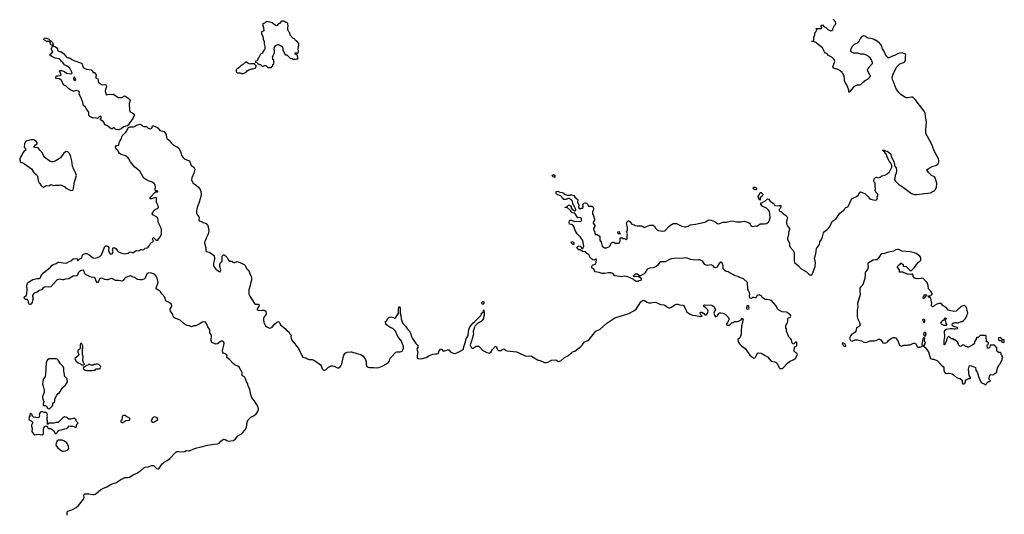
# Model space of a CAD drawing. Header units: inches. Extents: x 2347120 to 2490770, y 707513 to 877705.
# Tile 73 of 132: x 2373742 to 2392346, y 819045 to 828400. Entities that reach past the tile are written whole.
import ezdxf

# ---------------------------------------------------------------- set-up
doc = ezdxf.new("R2010")
doc.units = ezdxf.units.IN
doc.header["$MEASUREMENT"] = 0
for name, color, linetype in [('C3871', 7, 'Continuous'), ('C3872', 7, 'Continuous'), ('C3882', 7, 'Continuous'), ('C3892', 7, 'Continuous')]:
    doc.layers.add(name, color=color, linetype=linetype)

msp = doc.modelspace()

# ---------------------------------------------------------------- linework, layer by layer
at = {"layer": 'C3871', "color": 5, "elevation": 80}
msp.add_lwpolyline([(2374639, 819030), (2374641, 819090), (2374650, 819105), (2374730, 819127), (2374810, 819171), (2374852, 819210), (2374946, 819330), (2374959, 819370), (2374954, 819410), (2374968, 819430), (2375050, 819432), (2375117, 819417), (2375150, 819419), (2375170, 819426), (2375190, 819437), (2375270, 819508), (2375310, 819535), (2375390, 819565), (2375450, 819603), (2375490, 819619), (2375561, 819639), (2375650, 819703), (2375690, 819721), (2375710, 819736), (2375730, 819743), (2375790, 819739), (2375815, 819750), (2375888, 819792), (2375956, 819824), (2375990, 819851), (2376016, 819864), (2376090, 819926), (2376110, 819935), (2376170, 819941), (2376230, 819967), (2376270, 819971), (2376330, 819914), (2376350, 819905), (2376370, 819905), (2376420, 819980), (2376437, 820000)], dxfattribs=at)
at = {"layer": 'C3872', "color": 5}
for points, elevation in [([(2378730, 828369), (2378690, 828369), (2378651, 828330), (2378622, 828310), (2378610, 828288), (2378595, 828285), (2378570, 828296), (2378510, 828340), (2378470, 828353), (2378410, 828364), (2378379, 828341), (2378352, 828330), (2378332, 828310), (2378351, 828250), (2378352, 828190), (2378314, 828170), (2378312, 828130), (2378336, 828090), (2378341, 828030), (2378359, 827990), (2378362, 827942), (2378376, 827890), (2378376, 827850), (2378367, 827833), (2378346, 827810), (2378330, 827768), (2378295, 827745), (2378271, 827710), (2378266, 827694), (2378245, 827670), (2378234, 827630), (2378194, 827610), (2378198, 827598), (2378232, 827592), (2378234, 827570), (2378270, 827552), (2378291, 827551), (2378330, 827514), (2378370, 827532), (2378390, 827534), (2378430, 827494), (2378490, 827494), (2378502, 827498), (2378508, 827512), (2378522, 827518), (2378526, 827550), (2378542, 827558), (2378546, 827570), (2378546, 827630), (2378542, 827642), (2378526, 827650), (2378526, 827670), (2378518, 827690), (2378530, 827722), (2378558, 827770), (2378558, 827810), (2378549, 827830), (2378549, 827870), (2378568, 827890), (2378578, 827910), (2378626, 827930), (2378634, 827930), (2378670, 827912), (2378702, 827890), (2378712, 827870), (2378712, 827830), (2378758, 827738), (2378790, 827734), (2378850, 827674), (2378890, 827665), (2378910, 827651), (2378950, 827651), (2378970, 827662), (2378990, 827654), (2378998, 827662), (2378998, 827690), (2378988, 827710), (2378987, 827727), (2378978, 827738), (2378946, 827750), (2378946, 827770), (2378971, 827771), (2378990, 827754), (2379009, 827790), (2379004, 827870), (2379019, 827910), (2379014, 827950), (2378970, 827998), (2378948, 828010), (2378935, 828035), (2378906, 828050), (2378850, 828106), (2378846, 828150), (2378826, 828170), (2378808, 828210), (2378808, 828248), (2378815, 828290), (2378807, 828313), (2378807, 828327), (2378790, 828346), (2378770, 828348)], 120), ([(2374322, 828002), (2374330, 828002), (2374362, 827970), (2374370, 827954), (2374372, 827912), (2374378, 827898), (2374392, 827892), (2374410, 827891), (2374445, 827870), (2374458, 827850), (2374454, 827834), (2374458, 827818), (2374513, 827793), (2374530, 827792), (2374570, 827758), (2374611, 827710), (2374642, 827682), (2374657, 827677), (2374690, 827676), (2374728, 827648), (2374767, 827627), (2374910, 827578), (2374923, 827563), (2374935, 827510), (2374950, 827487), (2374970, 827474), (2375010, 827461), (2375091, 827451), (2375111, 827431), (2375130, 827402), (2375150, 827402), (2375170, 827394), (2375186, 827350), (2375182, 827318), (2375174, 827310), (2375190, 827294), (2375214, 827290), (2375224, 827264), (2375222, 827230), (2375232, 827210), (2375290, 827171), (2375310, 827167), (2375350, 827171), (2375370, 827165), (2375377, 827157), (2375385, 827130), (2375361, 827079), (2375359, 827050), (2375371, 827010), (2375372, 826990), (2375381, 826981), (2375390, 826978), (2375430, 826992), (2375470, 826987), (2375510, 826991), (2375611, 826931), (2375670, 826931), (2375710, 826956), (2375730, 826957), (2375785, 826925), (2375819, 826890), (2375827, 826870), (2375812, 826810), (2375816, 826690), (2375830, 826659), (2375878, 826630), (2375902, 826610), (2375905, 826590), (2375890, 826568), (2375877, 826530), (2375851, 826490), (2375822, 826458), (2375793, 826407), (2375770, 826393), (2375705, 826375), (2375650, 826332), (2375630, 826323), (2375610, 826319), (2375566, 826326), (2375552, 826332), (2375530, 826354), (2375510, 826354), (2375490, 826335), (2375470, 826338), (2375390, 826398), (2375349, 826410), (2375337, 826450), (2375325, 826470), (2375262, 826510), (2375289, 826550), (2375278, 826570), (2375270, 826573), (2375250, 826564), (2375228, 826552), (2375210, 826534), (2375170, 826545), (2375130, 826539), (2375066, 826570), (2375050, 826590), (2375046, 826650), (2375003, 826710), (2374987, 826747), (2374950, 826774), (2374936, 826836), (2374895, 826935), (2374865, 826990), (2374869, 827030), (2374854, 827050), (2374810, 827061), (2374774, 827050), (2374750, 827049), (2374710, 827067), (2374670, 827095), (2374622, 827142), (2374569, 827170), (2374533, 827253), (2374522, 827262), (2374490, 827281), (2374428, 827290), (2374426, 827310), (2374445, 827335), (2374470, 827336), (2374526, 827350), (2374499, 827419), (2374488, 827430), (2374500, 827440), (2374530, 827442), (2374590, 827418), (2374628, 827388), (2374670, 827379), (2374710, 827376), (2374730, 827382), (2374734, 827390), (2374729, 827410), (2374690, 827482), (2374655, 827510), (2374624, 827524), (2374589, 827549), (2374559, 827590), (2374534, 827610), (2374516, 827636), (2374490, 827662), (2374410, 827675), (2374346, 827710), (2374330, 827726), (2374310, 827726), (2374306, 827730), (2374326, 827734), (2374328, 827750), (2374366, 827790), (2374338, 827850), (2374356, 827884), (2374366, 827890), (2374366, 827910), (2374358, 827918), (2374340, 827920), (2374326, 827930), (2374326, 827950), (2374310, 827986), (2374250, 827986), (2374230, 828006), (2374206, 828010), (2374198, 828030), (2374210, 828054), (2374250, 828052), (2374294, 828030)], 80), ([(2378030, 827598), (2378010, 827595), (2377955, 827545), (2377922, 827530), (2377882, 827490), (2377852, 827470), (2377832, 827450), (2377833, 827413), (2377850, 827394), (2377907, 827393), (2377930, 827382), (2377970, 827382), (2378028, 827412), (2378038, 827430), (2378070, 827451), (2378129, 827471), (2378152, 827472), (2378190, 827482), (2378208, 827510), (2378208, 827530), (2378186, 827550), (2378182, 827562), (2378167, 827567), (2378110, 827568), (2378090, 827558), (2378050, 827578)], 120), ([(2374770, 827315), (2374766, 827314), (2374762, 827310), (2374761, 827290), (2374767, 827267), (2374790, 827252), (2374802, 827270), (2374792, 827292)], 80), ([(2374008, 826128), (2373952, 826128), (2373910, 826115), (2373874, 826110), (2373850, 826098), (2373831, 826050), (2373825, 825990), (2373845, 825970), (2373858, 825930), (2373822, 825910), (2373798, 825870), (2373791, 825849), (2373762, 825810), (2373742, 825770), (2373742, 825750), (2373752, 825730), (2373752, 825710), (2373761, 825701), (2373790, 825696), (2373835, 825675), (2373962, 825582), (2374008, 825508), (2374053, 825473), (2374071, 825451), (2374084, 825410), (2374091, 825351), (2374112, 825312), (2374124, 825304), (2374142, 825270), (2374165, 825245), (2374190, 825232), (2374230, 825258), (2374250, 825265), (2374290, 825258), (2374330, 825282), (2374390, 825266), (2374410, 825271), (2374488, 825272), (2374510, 825278), (2374590, 825242), (2374610, 825222), (2374710, 825172), (2374750, 825174), (2374760, 825220), (2374762, 825250), (2374774, 825290), (2374774, 825310), (2374813, 825450), (2374794, 825510), (2374759, 825579), (2374739, 825630), (2374729, 825729), (2374710, 825808), (2374684, 825870), (2374650, 825901), (2374630, 825905), (2374610, 825901), (2374567, 825870), (2374511, 825790), (2374477, 825763), (2374410, 825721), (2374370, 825709), (2374352, 825712), (2374310, 825726), (2374290, 825737), (2374210, 825799), (2374189, 825830), (2374165, 825890), (2374150, 825909), (2374122, 825930), (2374090, 825979), (2374030, 825984), (2374009, 825990), (2374042, 826030), (2374070, 826054), (2374074, 826070), (2374048, 826108)], 120), ([(2374910, 822278), (2374890, 822278), (2374882, 822250), (2374885, 822205), (2374894, 822190), (2374874, 822170), (2374850, 822158), (2374842, 822138), (2374841, 822110), (2374862, 822070), (2374852, 822050), (2374785, 821990), (2374805, 821950), (2374850, 821912), (2374892, 821892), (2374910, 821874), (2374950, 821874), (2374962, 821878), (2374966, 821890), (2374946, 821910), (2374946, 821930), (2374938, 821950), (2374942, 822030), (2374928, 822070), (2374926, 822170), (2374935, 822190), (2374935, 822230), (2374918, 822270)], 120), ([(2374430, 821985), (2374296, 821984), (2374270, 821969), (2374257, 821950), (2374245, 821910), (2374232, 821688), (2374224, 821650), (2374188, 821592), (2374177, 821550), (2374176, 821510), (2374183, 821470), (2374205, 821390), (2374202, 821350), (2374173, 821270), (2374173, 821250), (2374197, 821170), (2374184, 821130), (2374185, 821110), (2374190, 821106), (2374230, 821102), (2374250, 821082), (2374270, 821052), (2374290, 821042), (2374310, 821045), (2374330, 821062), (2374341, 821079), (2374358, 821090), (2374368, 821110), (2374368, 821150), (2374398, 821170), (2374408, 821192), (2374409, 821230), (2374443, 821297), (2374469, 821331), (2374492, 821348), (2374509, 821370), (2374546, 821434), (2374609, 821490), (2374648, 821550), (2374638, 821610), (2374602, 821642), (2374590, 821666), (2374589, 821690), (2374573, 821750), (2374573, 821810), (2374569, 821830), (2374553, 821853), (2374510, 821889), (2374470, 821959), (2374450, 821977)], 120), ([(2375210, 821886), (2375190, 821886), (2375170, 821878), (2375150, 821878), (2375130, 821868), (2375090, 821866), (2375070, 821878), (2375044, 821876), (2375032, 821868), (2374998, 821862), (2374993, 821847), (2374978, 821842), (2374973, 821827), (2374950, 821826), (2374944, 821816), (2374942, 821810), (2374950, 821794), (2374970, 821774), (2374990, 821774), (2375010, 821762), (2375110, 821765), (2375133, 821773), (2375170, 821774), (2375190, 821794), (2375250, 821794), (2375270, 821814), (2375278, 821830), (2375270, 821846), (2375236, 821876)], 120), ([(2374170, 820981), (2374150, 820981), (2374130, 820973), (2374116, 820950), (2374112, 820932), (2374118, 820910), (2374112, 820888), (2374105, 820875), (2374090, 820869), (2374002, 820882), (2373984, 820904), (2373970, 820938), (2373950, 820948), (2373932, 820930), (2373932, 820910), (2373922, 820890), (2373922, 820870), (2373912, 820850), (2373922, 820830), (2373956, 820816), (2373982, 820790), (2373982, 820770), (2373966, 820730), (2373966, 820710), (2373979, 820670), (2373974, 820614), (2373984, 820590), (2374010, 820559), (2374030, 820551), (2374090, 820563), (2374169, 820551), (2374190, 820565), (2374194, 820610), (2374189, 820650), (2374200, 820680), (2374216, 820704), (2374230, 820714), (2374253, 820713), (2374270, 820694), (2374282, 820670), (2374290, 820665), (2374330, 820665), (2374350, 820658), (2374383, 820623), (2374410, 820572), (2374430, 820571), (2374449, 820590), (2374463, 820617), (2374485, 820635), (2374530, 820641), (2374590, 820661), (2374630, 820665), (2374658, 820690), (2374669, 820710), (2374690, 820718), (2374710, 820712), (2374750, 820712), (2374790, 820694), (2374810, 820694), (2374818, 820710), (2374818, 820730), (2374830, 820754), (2374846, 820770), (2374810, 820806), (2374806, 820830), (2374776, 820856), (2374750, 820858), (2374707, 820847), (2374670, 820846), (2374634, 820874), (2374590, 820889), (2374550, 820862), (2374470, 820782), (2374450, 820779), (2374430, 820782), (2374388, 820768), (2374290, 820766), (2374278, 820762), (2374270, 820746), (2374266, 820750), (2374266, 820810), (2374258, 820830), (2374258, 820870), (2374266, 820890), (2374262, 820910), (2374269, 820930), (2374250, 820968), (2374212, 820968)], 120), ([(2375736, 820916), (2375704, 820916), (2375678, 820902), (2375672, 820828), (2375654, 820810), (2375654, 820790), (2375670, 820782), (2375690, 820782), (2375750, 820822), (2375810, 820825), (2375818, 820830), (2375828, 820850), (2375810, 820868), (2375768, 820888)], 120), ([(2376286, 820886), (2376270, 820882), (2376250, 820862), (2376231, 820830), (2376227, 820810), (2376242, 820790), (2376270, 820785), (2376290, 820791), (2376344, 820830), (2376354, 820850), (2376338, 820870), (2376310, 820882)], 120), ([(2374470, 820449), (2374450, 820435), (2374431, 820390), (2374427, 820353), (2374459, 820310), (2374501, 820270), (2374550, 820242), (2374570, 820240), (2374610, 820248), (2374650, 820264), (2374669, 820290), (2374664, 820330), (2374630, 820394), (2374590, 820428), (2374547, 820447)], 120)]:
    msp.add_lwpolyline(points, close=True, dxfattribs=dict(at, elevation=elevation))
at = {"layer": 'C3872', "color": 5, "elevation": 80}
msp.add_lwpolyline([(2376437, 820000), (2376450, 820015), (2376470, 820033), (2376530, 820064), (2376582, 820098), (2376690, 820218), (2376708, 820230), (2376750, 820235), (2376830, 820226), (2376864, 820236), (2376890, 820251), (2376930, 820244), (2376950, 820246), (2377030, 820283), (2377090, 820302), (2377148, 820312), (2377288, 820350), (2377413, 820373), (2377482, 820378), (2377510, 820390), (2377543, 820430), (2377590, 820464), (2377622, 820462), (2377659, 820439), (2377690, 820431), (2377779, 820441), (2377819, 820470), (2377861, 820530), (2377933, 820567), (2377959, 820590), (2378019, 820670), (2378034, 820730), (2378041, 820790), (2378061, 820830), (2378110, 820883), (2378170, 820914), (2378213, 820947), (2378243, 820990), (2378253, 821030), (2378247, 821070), (2378216, 821130), (2378175, 821195), (2378129, 821250), (2378102, 821330), (2378089, 821410), (2378061, 821470), (2378053, 821510), (2378026, 821550), (2378009, 821610), (2377990, 821645), (2377950, 821661), (2377943, 821670), (2377947, 821710), (2377943, 821730), (2377890, 821829), (2377866, 821846), (2377810, 821873), (2377777, 821897), (2377709, 821970), (2377662, 822002), (2377656, 822010), (2377661, 822050), (2377650, 822069), (2377593, 822093), (2377581, 822110), (2377576, 822136), (2377578, 822170), (2377605, 822270), (2377604, 822290), (2377595, 822310), (2377578, 822318), (2377550, 822317), (2377530, 822309), (2377482, 822270), (2377450, 822262), (2377370, 822295), (2377359, 822330), (2377365, 822430), (2377335, 822470), (2377334, 822530), (2377328, 822548), (2377299, 822590), (2377274, 822654), (2377250, 822677), (2377225, 822685), (2377190, 822680), (2377146, 822650), (2377083, 822617), (2377070, 822611), (2377033, 822607), (2376990, 822589), (2376952, 822612), (2376910, 822615), (2376890, 822622), (2376850, 822650), (2376775, 822715), (2376690, 822747), (2376657, 822770), (2376621, 822841), (2376590, 822889), (2376585, 822910), (2376587, 822930), (2376613, 822970), (2376619, 822990), (2376610, 823018), (2376556, 823056), (2376510, 823075), (2376503, 823083), (2376484, 823150), (2376432, 823210), (2376399, 823259), (2376390, 823270), (2376349, 823290), (2376322, 823310), (2376321, 823330), (2376353, 823410), (2376357, 823430), (2376341, 823510), (2376321, 823550), (2376290, 823585), (2376211, 823611), (2376170, 823604), (2376148, 823592), (2376139, 823581), (2376111, 823510), (2376101, 823499), (2376090, 823490), (2376050, 823478), (2376010, 823478), (2375970, 823489), (2375910, 823521), (2375870, 823536), (2375850, 823552), (2375830, 823555), (2375810, 823552), (2375750, 823524), (2375730, 823510), (2375695, 823465), (2375670, 823456), (2375610, 823466), (2375570, 823465), (2375550, 823470), (2375497, 823497), (2375470, 823502), (2375450, 823499), (2375410, 823481), (2375390, 823477), (2375350, 823486), (2375310, 823507), (2375290, 823511), (2375270, 823505), (2375248, 823490), (2375236, 823470), (2375230, 823449), (2375210, 823424), (2375190, 823454), (2375169, 823510), (2375150, 823523), (2375090, 823528), (2375070, 823534), (2375030, 823559), (2374992, 823572), (2374974, 823594), (2374954, 823654), (2374950, 823659), (2374930, 823663), (2374890, 823649), (2374864, 823630), (2374846, 823610), (2374834, 823570), (2374822, 823558), (2374810, 823553), (2374770, 823552), (2374750, 823546), (2374670, 823501), (2374610, 823495), (2374570, 823479), (2374550, 823478), (2374490, 823490), (2374458, 823482), (2374439, 823470), (2374330, 823349), (2374290, 823342), (2374230, 823347), (2374210, 823343), (2374181, 823320), (2374158, 823290), (2374110, 823279), (2374070, 823248), (2374014, 823226), (2373984, 823190), (2373983, 823170), (2373994, 823130), (2373981, 823090), (2373978, 823050), (2373950, 823018), (2373930, 823006), (2373908, 823048), (2373908, 823070), (2373890, 823106), (2373850, 823108), (2373830, 823126), (2373827, 823153), (2373869, 823191), (2373878, 823222), (2373884, 823290), (2373874, 823370), (2373889, 823410), (2373910, 823433), (2373990, 823484), (2374070, 823506), (2374112, 823508), (2374127, 823513), (2374136, 823524), (2374150, 823559), (2374190, 823611), (2374323, 823717), (2374349, 823750), (2374372, 823768), (2374432, 823788), (2374470, 823811), (2374485, 823815), (2374604, 823796), (2374630, 823799), (2374650, 823813), (2374710, 823840), (2374750, 823879), (2374790, 823883), (2374830, 823874), (2374834, 823870), (2374834, 823850), (2374850, 823842), (2374858, 823862), (2374868, 823872), (2374910, 823891), (2374918, 823902), (2374930, 823951), (2374950, 823966), (2374982, 823978), (2375010, 823979), (2375050, 823956), (2375085, 823925), (2375130, 823898), (2375170, 823892), (2375210, 823899), (2375258, 823922), (2375288, 823952), (2375349, 824111), (2375370, 824125), (2375390, 824123), (2375416, 824110), (2375426, 824090), (2375426, 824070), (2375418, 824050), (2375418, 824030), (2375425, 824010), (2375450, 823972), (2375465, 823965), (2375490, 823972), (2375502, 823990), (2375508, 824010), (2375495, 824050), (2375510, 824082), (2375530, 824091), (2375561, 824070), (2375588, 824028), (2375608, 824008), (2375654, 823990), (2375730, 823971), (2375793, 823987), (2375830, 824012), (2375870, 823998), (2375890, 823996), (2375929, 824031), (2375950, 824035), (2375990, 824027), (2376030, 824051), (2376045, 824055), (2376070, 824047), (2376090, 824051), (2376110, 824077), (2376150, 824087), (2376170, 824099), (2376193, 824127), (2376212, 824168), (2376230, 824185), (2376260, 824200), (2376268, 824210), (2376249, 824250), (2376265, 824275), (2376270, 824278), (2376282, 824270), (2376305, 824245), (2376330, 824232), (2376350, 824232), (2376370, 824262), (2376403, 824297), (2376421, 824350), (2376421, 824430), (2376414, 824454), (2376359, 824570), (2376357, 824590), (2376361, 824610), (2376349, 824649), (2376330, 824674), (2376255, 824710), (2376244, 824730), (2376249, 824750), (2376269, 824770), (2376275, 824790), (2376306, 824814), (2376348, 824830), (2376362, 824850), (2376358, 824882), (2376338, 824918), (2376329, 824950), (2376328, 825028), (2376310, 825034), (2376230, 825009), (2376210, 825009), (2376198, 825030), (2376310, 825142), (2376350, 825142), (2376354, 825146), (2376350, 825158), (2376330, 825166), (2376310, 825166), (2376302, 825190), (2376302, 825210), (2376309, 825231), (2376299, 825279), (2376282, 825302), (2376247, 825327), (2376190, 825348), (2376109, 825389), (2376090, 825405), (2376014, 825534), (2375910, 825620), (2375836, 825710), (2375807, 825767), (2375790, 825790), (2375743, 825823), (2375659, 825850), (2375630, 825867), (2375613, 825890), (2375600, 825920), (2375570, 825950), (2375558, 825970), (2375554, 825990), (2375570, 826019), (2375615, 826025), (2375618, 826030), (2375619, 826070), (2375626, 826090), (2375659, 826141), (2375679, 826201), (2375704, 826230), (2375750, 826270), (2375757, 826290), (2375801, 826359), (2375810, 826368), (2375826, 826374), (2375890, 826371), (2375910, 826378), (2375950, 826403), (2376010, 826421), (2376030, 826417), (2376048, 826408), (2376070, 826387), (2376090, 826381), (2376138, 826378), (2376172, 826350), (2376190, 826341), (2376210, 826338), (2376238, 826350), (2376248, 826370), (2376250, 826394), (2376270, 826392), (2376332, 826370), (2376358, 826350), (2376390, 826306), (2376470, 826285), (2376508, 826228), (2376519, 826170), (2376529, 826149), (2376564, 826124), (2376606, 826070), (2376649, 826029), (2376686, 826006), (2376722, 825990), (2376750, 825968), (2376788, 825890), (2376801, 825830), (2376830, 825791), (2376865, 825765), (2376950, 825731), (2376985, 825645), (2376993, 825633), (2377031, 825610), (2377050, 825570), (2377030, 825497), (2376994, 825410), (2376988, 825370), (2376992, 825350), (2377020, 825310), (2377078, 825270), (2377121, 825230), (2377150, 825190), (2377164, 825150), (2377168, 825092), (2377158, 825030), (2377129, 824930), (2377093, 824850), (2377084, 824790), (2377084, 824744), (2377100, 824700), (2377126, 824670), (2377131, 824650), (2377126, 824630), (2377126, 824610), (2377130, 824605), (2377150, 824591), (2377190, 824579), (2377210, 824565), (2377250, 824553), (2377285, 824530), (2377298, 824510), (2377314, 824410), (2377310, 824370), (2377296, 824330), (2377266, 824270), (2377255, 824230), (2377233, 824190), (2377231, 824170), (2377259, 824090), (2377261, 824030), (2377270, 824018), (2377288, 824008), (2377330, 824001), (2377405, 823945), (2377418, 823930), (2377425, 823905), (2377425, 823875), (2377401, 823790), (2377403, 823750), (2377411, 823730), (2377450, 823683), (2377490, 823647), (2377510, 823636), (2377530, 823632), (2377539, 823650), (2377541, 823670), (2377524, 823730), (2377523, 823777), (2377530, 823794), (2377567, 823833), (2377566, 823930), (2377590, 823954), (2377610, 823954), (2377618, 823938), (2377630, 823934), (2377664, 823904), (2377690, 823854), (2377710, 823834), (2377750, 823832), (2377771, 823811), (2377790, 823805), (2377810, 823806), (2377850, 823825), (2377930, 823797), (2377985, 823770), (2378001, 823750), (2378030, 823692), (2378062, 823662), (2378078, 823638), (2378091, 823590), (2378116, 823550), (2378125, 823510), (2378119, 823470), (2378107, 823433), (2378099, 823370), (2378071, 823290), (2378073, 823210), (2378091, 823170), (2378179, 823030), (2378199, 823019), (2378250, 823019), (2378261, 823010), (2378265, 822990), (2378227, 822930), (2378231, 822911), (2378250, 822903), (2378310, 822898), (2378330, 822905), (2378364, 822904), (2378392, 822890), (2378398, 822830), (2378363, 822777), (2378351, 822750), (2378348, 822730), (2378358, 822670), (2378387, 822607), (2378409, 822589), (2378450, 822571), (2378470, 822568), (2378490, 822574), (2378514, 822586), (2378559, 822641), (2378599, 822681), (2378632, 822690), (2378650, 822672), (2378668, 822628), (2378766, 822550), (2378775, 822535), (2378831, 822490), (2378842, 822462), (2378871, 822431), (2378865, 822410), (2378873, 822370), (2378893, 822330), (2379010, 822178), (2379070, 822046), (2379090, 822019), (2379110, 822011), (2379150, 822006), (2379183, 821983), (2379210, 821970), (2379270, 821970), (2379315, 821955), (2379417, 821877), (2379437, 821850), (2379456, 821796), (2379475, 821775), (2379490, 821770), (2379510, 821773), (2379530, 821786), (2379577, 821830), (2379630, 821852), (2379653, 821853), (2379685, 821845), (2379750, 821814), (2379770, 821814), (2379790, 821827), (2379810, 821850), (2379826, 821890), (2379851, 822009), (2379866, 822054), (2379890, 822090), (2379910, 822107), (2379930, 822114), (2380000, 822116)], dxfattribs=at)
at = {"layer": 'C3882', "color": 5, "elevation": 80}
for points in [[(2390000, 827943), (2389990, 827957), (2389950, 827989), (2389890, 828024), (2389830, 828041), (2389770, 828049), (2389710, 828089), (2389690, 828094), (2389670, 828089), (2389650, 828074), (2389631, 828050), (2389603, 827997), (2389586, 827974), (2389563, 827957), (2389510, 827929), (2389471, 827890), (2389446, 827850), (2389442, 827810), (2389454, 827790), (2389490, 827772), (2389570, 827772), (2389610, 827762), (2389630, 827752), (2389688, 827752), (2389737, 827737), (2389764, 827724), (2389772, 827712), (2389795, 827695), (2389838, 827630), (2389852, 827590), (2389852, 827568), (2389810, 827526), (2389797, 827503), (2389782, 827490), (2389774, 827470), (2389754, 827450), (2389792, 827370), (2389812, 827350), (2389812, 827330), (2389792, 827308), (2389777, 827283), (2389700, 827240), (2389684, 827216), (2389660, 827200), (2389630, 827168), (2389610, 827162), (2389560, 827160), (2389520, 827140), (2389510, 827128), (2389490, 827118), (2389472, 827090), (2389434, 827050), (2389430, 827026), (2389410, 827026), (2389407, 827067), (2389369, 827169), (2389342, 827210), (2389329, 827250), (2389328, 827290), (2389318, 827330), (2389308, 827350), (2389306, 827370), (2389296, 827376), (2389280, 827400), (2389223, 827443), (2389190, 827462), (2389170, 827469), (2389149, 827469), (2389124, 827484), (2389108, 827508), (2389142, 827610), (2389129, 827649), (2389090, 827689), (2389025, 827725), (2388990, 827758), (2388970, 827768), (2388948, 827790), (2388910, 827866), (2388888, 827888), (2388829, 827929), (2388786, 827970), (2388750, 827988), (2388710, 827986), (2388706, 827990), (2388710, 827994), (2388742, 827998), (2388747, 828013), (2388748, 828070), (2388758, 828102), (2388766, 828110), (2388766, 828150), (2388790, 828174), (2388798, 828202), (2388806, 828210), (2388802, 828222), (2388788, 828230), (2388790, 828234), (2388890, 828234), (2388898, 828250), (2388886, 828270), (2388886, 828290), (2388910, 828302), (2388945, 828265), (2388972, 828250), (2389010, 828212), (2389070, 828192), (2389090, 828194), (2389106, 828210), (2389108, 828230), (2389138, 828290), (2389158, 828310), (2389162, 828330), (2389158, 828358), (2389128, 828390), (2389118, 828410)], [(2380000, 822116), (2380010, 822116), (2380110, 822085), (2380190, 822069), (2380230, 822034), (2380277, 821970), (2380290, 821930), (2380289, 821870), (2380297, 821850), (2380310, 821837), (2380327, 821827), (2380350, 821822), (2380430, 821821), (2380490, 821815), (2380530, 821821), (2380590, 821844), (2380670, 821892), (2380715, 821930), (2380728, 821950), (2380744, 821996), (2380760, 822020), (2380849, 822110), (2380870, 822121), (2380930, 822121), (2380950, 822124), (2380967, 822133), (2380982, 822158), (2380992, 822190), (2380992, 822210), (2380959, 822319), (2380890, 822405), (2380841, 822510), (2380826, 822530), (2380790, 822557), (2380741, 822581), (2380674, 822630), (2380657, 822650), (2380654, 822670), (2380655, 822690), (2380670, 822705), (2380697, 822750), (2380726, 822774), (2380770, 822783), (2380830, 822755), (2380849, 822770), (2380898, 822850), (2380902, 822870), (2380899, 822930), (2380910, 822974), (2380931, 822951), (2380934, 822930), (2380931, 822850), (2380941, 822810), (2380950, 822734), (2380962, 822710), (2380962, 822690), (2380985, 822650), (2381030, 822605), (2381070, 822545), (2381107, 822507), (2381134, 822454), (2381146, 822410), (2381167, 822370), (2381230, 822276), (2381255, 822250), (2381267, 822230), (2381263, 822197), (2381248, 822170), (2381251, 822150), (2381267, 822110), (2381253, 822050), (2381251, 822011), (2381260, 822000), (2381273, 821993), (2381307, 821987), (2381350, 821990), (2381422, 822010), (2381470, 822041), (2381550, 822076), (2381590, 822083), (2381630, 822080), (2381650, 822086), (2381658, 822102), (2381665, 822135), (2381690, 822166), (2381710, 822168), (2381735, 822135), (2381750, 822129), (2381811, 822151), (2381830, 822155), (2381850, 822153), (2381889, 822109), (2381930, 822095), (2381971, 822089), (2382004, 822096), (2382050, 822127), (2382119, 822160), (2382129, 822171), (2382133, 822210), (2382165, 822310), (2382178, 822362), (2382213, 822427), (2382222, 822510), (2382243, 822577), (2382303, 822657), (2382337, 822683), (2382453, 822807), (2382466, 822830), (2382470, 822851), (2382498, 822870), (2382510, 822912), (2382521, 822850), (2382521, 822810), (2382505, 822770), (2382505, 822750), (2382496, 822730), (2382483, 822710), (2382459, 822690), (2382400, 822660), (2382350, 822609), (2382334, 822586), (2382310, 822510), (2382308, 822490), (2382314, 822450), (2382310, 822430), (2382289, 822371), (2382279, 822321), (2382259, 822270), (2382256, 822250), (2382259, 822230), (2382276, 822196), (2382290, 822187), (2382310, 822189), (2382370, 822223), (2382390, 822228), (2382410, 822224), (2382430, 822210), (2382490, 822144), (2382570, 822106), (2382610, 822095), (2382645, 822110), (2382678, 822162), (2382730, 822225), (2382750, 822212), (2382765, 822170), (2382790, 822145), (2382830, 822145), (2382870, 822171), (2382890, 822175), (2382910, 822163), (2382926, 822146), (2382954, 822134), (2383130, 822115), (2383170, 822102), (2383290, 822040), (2383310, 822036), (2383370, 822044), (2383410, 822036), (2383526, 821966), (2383589, 821949), (2383658, 821918), (2383690, 821913), (2383718, 821922), (2383790, 821961), (2383870, 821964), (2383910, 821942), (2383930, 821938), (2383964, 821950), (2384033, 822010), (2384097, 822043), (2384172, 822108), (2384190, 822119), (2384230, 822130), (2384344, 822216), (2384370, 822242), (2384410, 822298), (2384430, 822311), (2384477, 822330), (2384503, 822350), (2384629, 822511), (2384712, 822548), (2384837, 822663), (2384950, 822737), (2384990, 822758), (2385250, 822842), (2385349, 822891), (2385390, 822922), (2385476, 823064), (2385510, 823091), (2385530, 823096), (2385550, 823091), (2385600, 823060), (2385630, 823047), (2385670, 823044), (2385730, 823059), (2385769, 823051), (2385801, 823041), (2385850, 823014), (2385910, 823009), (2385930, 823002), (2385982, 822962), (2386010, 822953), (2386030, 822952), (2386058, 822962), (2386127, 823013), (2386150, 823022), (2386179, 823019), (2386210, 823005), (2386270, 823003), (2386290, 822992), (2386307, 822950), (2386350, 822874), (2386376, 822850), (2386410, 822828), (2386450, 822810), (2386510, 822808), (2386613, 822787), (2386639, 822790), (2386622, 822802), (2386606, 822826), (2386597, 822850), (2386610, 822868), (2386630, 822869), (2386662, 822850), (2386690, 822820), (2386710, 822820), (2386723, 822830), (2386736, 822850), (2386749, 822889), (2386739, 822919), (2386719, 822939), (2386698, 822950), (2386658, 822990), (2386663, 822997), (2386670, 823002), (2386690, 823005), (2386820, 823000), (2386862, 822970), (2386891, 822910), (2386872, 822890), (2386858, 822850), (2386871, 822811), (2386890, 822782), (2386918, 822790), (2386930, 822802), (2386950, 822842), (2386965, 822855), (2386990, 822858), (2387030, 822852), (2387070, 822832), (2387132, 822770), (2387142, 822750), (2387140, 822720), (2387114, 822670), (2387094, 822650), (2387094, 822630), (2387110, 822625), (2387156, 822624), (2387206, 822670), (2387230, 822674), (2387250, 822694), (2387310, 822692), (2387375, 822725), (2387392, 822752), (2387412, 822730), (2387404, 822716), (2387401, 822670), (2387381, 822610), (2387371, 822509), (2387371, 822449), (2387363, 822410), (2387350, 822382), (2387311, 822349), (2387319, 822310), (2387344, 822270), (2387384, 822224), (2387450, 822178), (2387538, 822058), (2387568, 822028), (2387593, 822010), (2387610, 822001), (2387630, 822002), (2387643, 822017), (2387672, 822070), (2387690, 822092), (2387710, 822100), (2387750, 822093), (2387827, 822047), (2387870, 822026), (2387944, 821944), (2387970, 821933), (2388010, 821928), (2388037, 821917), (2388050, 821902), (2388090, 821820), (2388099, 821810), (2388110, 821800), (2388150, 821803), (2388170, 821815), (2388250, 821903), (2388290, 821935), (2388370, 821971), (2388395, 821990), (2388414, 822010), (2388415, 822025), (2388438, 822070), (2388426, 822090), (2388410, 822098), (2388378, 822130), (2388375, 822150), (2388375, 822170), (2388390, 822214), (2388426, 822230), (2388426, 822290), (2388422, 822302), (2388410, 822306), (2388372, 822268), (2388350, 822266), (2388338, 822290), (2388323, 822343), (2388308, 822370), (2388269, 822409), (2388250, 822466), (2388228, 822510), (2388228, 822550), (2388218, 822570), (2388218, 822610), (2388255, 822690), (2388255, 822750), (2388270, 822761), (2388298, 822770), (2388313, 822790), (2388304, 822810), (2388242, 822862), (2388230, 822869), (2388150, 822877), (2388078, 822910), (2388059, 822930), (2388054, 822950), (2388032, 822992), (2387950, 823089), (2387868, 823108), (2387826, 823110), (2387788, 823130), (2387770, 823148), (2387766, 823170), (2387715, 823195), (2387678, 823182), (2387650, 823142), (2387630, 823138), (2387607, 823147), (2387590, 823148), (2387570, 823128), (2387546, 823130), (2387538, 823138), (2387529, 823169), (2387537, 823210), (2387534, 823234), (2387522, 823262), (2387506, 823270), (2387506, 823290), (2387498, 823310), (2387495, 823430), (2387420, 823500), (2387350, 823523), (2387310, 823543), (2387257, 823557), (2387230, 823576), (2387164, 823604), (2387130, 823629), (2387090, 823636), (2387070, 823649), (2387050, 823670), (2387037, 823690), (2387032, 823710), (2387035, 823750), (2387030, 823775), (2387010, 823809), (2386990, 823815), (2386956, 823790), (2386930, 823735), (2386919, 823721), (2386890, 823705), (2386870, 823715), (2386846, 823746), (2386810, 823764), (2386730, 823752), (2386701, 823761), (2386689, 823770), (2386650, 823825), (2386630, 823839), (2386590, 823857), (2386570, 823861), (2386530, 823853), (2386470, 823857), (2386425, 823865), (2386333, 823893), (2386293, 823887), (2386110, 823884), (2386050, 823874), (2386010, 823859), (2385938, 823822), (2385843, 823817), (2385830, 823808), (2385796, 823750), (2385771, 823730), (2385710, 823709), (2385650, 823703), (2385613, 823687), (2385593, 823667), (2385563, 823617), (2385544, 823596), (2385470, 823558), (2385450, 823558), (2385410, 823588), (2385370, 823588), (2385334, 823550), (2385350, 823542), (2385370, 823546), (2385440, 823540), (2385464, 823524), (2385490, 823494), (2385491, 823490), (2385472, 823470), (2385442, 823458), (2385430, 823446), (2385390, 823446), (2385380, 823460), (2385355, 823475), (2385334, 823494), (2385230, 823537), (2385170, 823546), (2385110, 823539), (2384996, 823556), (2384990, 823558), (2384950, 823599), (2384910, 823609), (2384870, 823609), (2384801, 823599), (2384750, 823601), (2384690, 823621), (2384618, 823630), (2384602, 823650), (2384590, 823686), (2384561, 823701), (2384555, 823710), (2384554, 823730), (2384566, 823754), (2384577, 823763), (2384610, 823776), (2384629, 823791), (2384637, 823817), (2384639, 823850), (2384635, 823870), (2384630, 823875), (2384616, 823864), (2384590, 823853), (2384570, 823861), (2384514, 823910), (2384496, 823956), (2384460, 823980), (2384430, 824009), (2384378, 824018), (2384343, 824043), (2384330, 824049), (2384309, 824049), (2384278, 824070), (2384269, 824091), (2384289, 824111), (2384310, 824121), (2384330, 824118), (2384342, 824110), (2384360, 824080), (2384370, 824072), (2384390, 824085), (2384404, 824110), (2384389, 824190), (2384373, 824230), (2384349, 824270), (2384330, 824295), (2384275, 824350), (2384235, 824410), (2384214, 824490), (2384202, 824510), (2384190, 824522), (2384170, 824529), (2384128, 824530), (2384122, 824570), (2384130, 824594), (2384146, 824610), (2384170, 824611), (2384181, 824601), (2384222, 824582), (2384271, 824591), (2384310, 824586), (2384348, 824592), (2384358, 824602), (2384358, 824630), (2384348, 824648), (2384336, 824656), (2384290, 824655), (2384275, 824670), (2384230, 824738), (2384190, 824749), (2384162, 824770), (2384150, 824788), (2384088, 824848), (2384046, 824850), (2384050, 824854), (2384082, 824858), (2384090, 824874), (2384102, 824878), (2384106, 824890), (2384131, 824891), (2384150, 824882), (2384162, 824870), (2384164, 824844), (2384178, 824818), (2384230, 824782), (2384248, 824792), (2384249, 824810), (2384234, 824850), (2384214, 824894), (2384195, 824915), (2384185, 824965), (2384170, 824988), (2384150, 824998), (2384130, 825018), (2384110, 825018), (2384061, 824999), (2384022, 825002), (2384000, 825020), (2383985, 825050), (2383970, 825065), (2383950, 825077), (2383906, 825090), (2383882, 825102), (2383876, 825116), (2383878, 825150), (2383910, 825158), (2383950, 825139), (2383994, 825130), (2384017, 825117), (2384030, 825102), (2384090, 825078), (2384130, 825078), (2384150, 825085), (2384170, 825085), (2384210, 825072), (2384230, 825042), (2384270, 825012), (2384285, 824990), (2384279, 824950), (2384305, 824890), (2384302, 824850), (2384314, 824830), (2384330, 824825), (2384350, 824834), (2384370, 824834), (2384386, 824850), (2384386, 824870), (2384378, 824890), (2384388, 824910), (2384410, 824931), (2384430, 824936), (2384451, 824931), (2384471, 824910), (2384490, 824874), (2384550, 824872), (2384576, 824856), (2384585, 824830), (2384585, 824810), (2384565, 824770), (2384562, 824750), (2384565, 824730), (2384578, 824710), (2384602, 824630), (2384602, 824610), (2384578, 824570), (2384578, 824550), (2384611, 824510), (2384611, 824489), (2384586, 824450), (2384587, 824430), (2384606, 824390), (2384612, 824350), (2384630, 824338), (2384654, 824334), (2384691, 824310), (2384701, 824290), (2384706, 824230), (2384727, 824190), (2384750, 824114), (2384790, 824085), (2384830, 824085), (2384886, 824110), (2384923, 824177), (2384950, 824194), (2384970, 824194), (2384990, 824174), (2385070, 824174), (2385088, 824210), (2385086, 824270), (2385090, 824274), (2385127, 824273), (2385144, 824264), (2385170, 824262), (2385194, 824250), (2385210, 824234), (2385222, 824270), (2385222, 824338), (2385226, 824350), (2385216, 824376), (2385206, 824390), (2385226, 824410), (2385226, 824470), (2385218, 824490), (2385216, 824524), (2385209, 824550), (2385230, 824594), (2385250, 824594), (2385270, 824582), (2385310, 824532), (2385350, 824518), (2385370, 824505), (2385410, 824498), (2385490, 824502), (2385514, 824490), (2385533, 824473), (2385550, 824472), (2385616, 824504), (2385650, 824511), (2385710, 824516), (2385730, 824502), (2385758, 824458), (2385788, 824428), (2385814, 824414), (2385890, 824397), (2385930, 824407), (2386022, 824498), (2386070, 824535), (2386090, 824542), (2386130, 824548), (2386150, 824545), (2386250, 824496), (2386310, 824483), (2386330, 824483), (2386370, 824497), (2386410, 824521), (2386510, 824532), (2386690, 824573), (2386710, 824580), (2386739, 824601), (2386770, 824612), (2386810, 824606), (2386870, 824585), (2386930, 824546), (2386950, 824540), (2386970, 824542), (2387030, 824568), (2387090, 824571), (2387190, 824595), (2387230, 824591), (2387290, 824576), (2387370, 824579), (2387430, 824587), (2387510, 824566), (2387530, 824551), (2387541, 824530), (2387559, 824510), (2387590, 824491), (2387650, 824502), (2387670, 824495), (2387682, 824498), (2387730, 824538), (2387810, 824536), (2387850, 824546), (2387890, 824571), (2387909, 824610), (2387919, 824650), (2387915, 824730), (2387908, 824770), (2387898, 824790), (2387850, 824834), (2387769, 824870), (2387748, 824910), (2387748, 824930), (2387750, 824934), (2387770, 824934), (2387787, 824953), (2387818, 824962), (2387870, 825011), (2387890, 825007), (2387925, 824970), (2387986, 824926), (2387999, 824910), (2388010, 824885), (2388090, 824882), (2388112, 824890), (2388125, 824870), (2388124, 824856), (2388112, 824828), (2388094, 824810), (2388094, 824790), (2388110, 824774), (2388130, 824774), (2388172, 824730), (2388230, 824692), (2388250, 824654), (2388231, 824590), (2388231, 824550), (2388245, 824510), (2388265, 824485), (2388285, 824450), (2388285, 824430), (2388266, 824374), (2388267, 824330), (2388251, 824270), (2388251, 824250), (2388260, 824220), (2388286, 824170), (2388287, 824130), (2388299, 824099), (2388355, 824035), (2388376, 823996), (2388378, 823890), (2388373, 823833), (2388382, 823810), (2388430, 823765), (2388454, 823750), (2388507, 823690), (2388610, 823630), (2388650, 823584), (2388670, 823573), (2388690, 823571), (2388714, 823586), (2388729, 823610), (2388770, 823730), (2388777, 823810), (2388762, 823890), (2388763, 823910), (2388785, 823970), (2388797, 824070), (2388853, 824150), (2388863, 824197), (2388890, 824242), (2388910, 824292), (2388930, 824370), (2388946, 824394), (2388999, 824430), (2389030, 824465), (2389049, 824490), (2389066, 824534), (2389099, 824590), (2389116, 824604), (2389164, 824630), (2389177, 824643), (2389230, 824736), (2389278, 824770), (2389312, 824788), (2389329, 824810), (2389335, 824830), (2389350, 824845), (2389390, 824862), (2389423, 824917), (2389450, 824992), (2389468, 825010), (2389510, 825038), (2389550, 825051), (2389560, 825060), (2389589, 825090), (2389610, 825132), (2389630, 825142), (2389650, 825138), (2389670, 825125), (2389710, 825112), (2389771, 825051), (2389790, 825022), (2389824, 825004), (2389850, 825002), (2389873, 824993), (2389910, 824986), (2389930, 824992), (2389938, 825002), (2389948, 825030), (2389946, 825050), (2389958, 825070), (2389958, 825090), (2389948, 825108), (2389936, 825116), (2389920, 825140), (2389909, 825169), (2389915, 825210), (2389909, 825250), (2389908, 825308), (2389890, 825326), (2389882, 825350), (2389885, 825390), (2389910, 825416), (2389930, 825421), (2389970, 825411), (2389998, 825422), (2390000, 825423)], [(2390000, 823942), (2389960, 823880), (2389939, 823861), (2389930, 823856), (2389910, 823857), (2389870, 823850), (2389790, 823809), (2389770, 823786), (2389768, 823770), (2389773, 823730), (2389765, 823690), (2389730, 823635), (2389719, 823610), (2389714, 823586), (2389713, 823507), (2389696, 823470), (2389679, 823401), (2389670, 823382), (2389630, 823342), (2389618, 823322), (2389615, 823270), (2389625, 823205), (2389575, 823030), (2389577, 822970), (2389566, 822906), (2389563, 822830), (2389566, 822790), (2389572, 822750), (2389612, 822670), (2389622, 822630), (2389612, 822610), (2389592, 822590), (2389552, 822570), (2389541, 822510), (2389531, 822490), (2389496, 822464), (2389468, 822452), (2389442, 822418), (2389422, 822370), (2389441, 822330), (2389470, 822319), (2389530, 822345), (2389570, 822346), (2389646, 822326), (2389690, 822303), (2389730, 822295), (2389810, 822327), (2389890, 822324), (2389926, 822330), (2389970, 822358), (2389990, 822358), (2390000, 822351)]]:
    msp.add_lwpolyline(points, dxfattribs=at)
for points in [[(2383850, 825406), (2383839, 825419), (2383818, 825430), (2383806, 825450), (2383826, 825470), (2383850, 825458), (2383855, 825450), (2383856, 825424)], [(2387650, 825183), (2387622, 825190), (2387610, 825208), (2387606, 825234), (2387631, 825231), (2387658, 825218), (2387665, 825210), (2387665, 825190)], [(2387730, 824986), (2387722, 825002), (2387708, 825008), (2387708, 825030), (2387698, 825050), (2387698, 825070), (2387705, 825075), (2387730, 825132), (2387750, 825132), (2387782, 825102), (2387783, 825090), (2387770, 825065), (2387731, 825030), (2387734, 824990)], [(2385090, 824346), (2385050, 824348), (2385046, 824390), (2385072, 824392), (2385078, 824358), (2385090, 824354)], [(2384210, 824149), (2384196, 824156), (2384190, 824155), (2384169, 824170), (2384162, 824190), (2384170, 824202), (2384198, 824190), (2384212, 824170), (2384214, 824150)], [(2382490, 823016), (2382473, 823030), (2382472, 823050), (2382490, 823073), (2382510, 823061), (2382514, 823050), (2382510, 823029)], [(2387490, 822918), (2387478, 822930), (2387478, 822950), (2387488, 822970), (2387490, 822994), (2387512, 822992), (2387513, 822973), (2387522, 822950), (2387510, 822928)], [(2389290, 822286), (2389282, 822270), (2389297, 822257), (2389310, 822232), (2389330, 822221), (2389350, 822226), (2389354, 822230), (2389330, 822268)]]:
    msp.add_lwpolyline(points, close=True, dxfattribs=at)
at = {"layer": 'C3892', "color": 5, "elevation": 80}
for points in [[(2390000, 825423), (2390030, 825445), (2390090, 825458), (2390130, 825482), (2390178, 825522), (2390218, 825610), (2390218, 825650), (2390198, 825690), (2390168, 825730), (2390126, 825810), (2390126, 825830), (2390116, 825856), (2390086, 825890), (2390082, 825902), (2390070, 825906), (2390062, 825922), (2390050, 825926), (2390046, 825934), (2390091, 825931), (2390098, 825918), (2390130, 825912), (2390150, 825902), (2390190, 825871), (2390201, 825850), (2390211, 825810), (2390235, 825770), (2390258, 825710), (2390264, 825684), (2390272, 825670), (2390273, 825633), (2390300, 825600), (2390311, 825550), (2390303, 825497), (2390281, 825450), (2390272, 825370), (2390287, 825347), (2390347, 825287), (2390443, 825223), (2390590, 825111), (2390650, 825093), (2390690, 825094), (2390950, 825128), (2391010, 825154), (2391030, 825167), (2391049, 825190), (2391067, 825233), (2391070, 825310), (2391039, 825410), (2391029, 825430), (2390970, 825455), (2390922, 825502), (2390886, 825550), (2390886, 825570), (2390907, 825573), (2390926, 825590), (2390998, 825630), (2391050, 825644), (2391090, 825667), (2391110, 825705), (2391112, 825730), (2391100, 825770), (2391027, 825910), (2390972, 826050), (2390892, 826190), (2390866, 826250), (2390861, 826310), (2390872, 826388), (2390875, 826470), (2390858, 826570), (2390853, 826633), (2390832, 826670), (2390745, 826785), (2390661, 826890), (2390630, 826919), (2390610, 826932), (2390590, 826936), (2390517, 826923), (2390490, 826922), (2390470, 826927), (2390390, 826984), (2390350, 827023), (2390300, 827090), (2390268, 827190), (2390233, 827270), (2390230, 827310), (2390244, 827370), (2390264, 827416), (2390314, 827506), (2390370, 827562), (2390442, 827590), (2390469, 827610), (2390477, 827630), (2390476, 827704), (2390488, 827730), (2390478, 827750), (2390413, 827773), (2390372, 827768), (2390327, 827753), (2390270, 827722), (2390217, 827703), (2390170, 827678), (2390150, 827678), (2390125, 827705), (2390093, 827753), (2390070, 827808), (2390047, 827847), (2390023, 827910), (2390000, 827943)], [(2390000, 822351), (2390010, 822345), (2390050, 822285), (2390090, 822281), (2390110, 822285), (2390126, 822294), (2390142, 822310), (2390161, 822339), (2390186, 822350), (2390206, 822370), (2390249, 822391), (2390270, 822391), (2390290, 822382), (2390335, 822335), (2390366, 822246), (2390394, 822230), (2390410, 822225), (2390450, 822242), (2390510, 822242), (2390530, 822252), (2390570, 822252), (2390630, 822282), (2390650, 822282), (2390674, 822270), (2390700, 822220), (2390730, 822202), (2390750, 822212), (2390770, 822212), (2390806, 822230), (2390798, 822238), (2390795, 822255), (2390798, 822290), (2390809, 822330), (2390810, 822370), (2390822, 822378), (2390830, 822394), (2390836, 822376), (2390831, 822330), (2390851, 822290), (2390846, 822270), (2390824, 822236), (2390814, 822230), (2390850, 822198), (2390915, 822115), (2390936, 822030), (2390951, 821991), (2390990, 821978), (2391017, 821977), (2391085, 821945), (2391152, 821870), (2391197, 821837), (2391202, 821830), (2391202, 821770), (2391212, 821750), (2391213, 821733), (2391234, 821710), (2391250, 821705), (2391283, 821717), (2391303, 821717), (2391359, 821699), (2391383, 821683), (2391441, 821630), (2391490, 821611), (2391511, 821611), (2391542, 821590), (2391551, 821570), (2391551, 821530), (2391565, 821510), (2391586, 821510), (2391604, 821530), (2391613, 821550), (2391615, 821570), (2391628, 821590), (2391670, 821611), (2391706, 821614), (2391708, 821630), (2391684, 821670), (2391669, 821790), (2391681, 821839), (2391688, 821852), (2391710, 821858), (2391730, 821846), (2391792, 821830), (2391799, 821819), (2391811, 821771), (2391842, 821722), (2391861, 821650), (2391897, 821557), (2391914, 821534), (2391959, 821519), (2391990, 821494), (2392010, 821514), (2392023, 821537), (2392050, 821554), (2392070, 821554), (2392086, 821570), (2392067, 821587), (2392058, 821610), (2392065, 821655), (2392076, 821684), (2392090, 821692), (2392130, 821685), (2392207, 821733), (2392208, 821790), (2392222, 821830), (2392249, 821871), (2392268, 821890), (2392308, 821970), (2392308, 821990), (2392318, 822010), (2392306, 822030), (2392306, 822050), (2392288, 822068), (2392286, 822090), (2392270, 822106), (2392228, 822108), (2392222, 822122), (2392206, 822130), (2392206, 822190), (2392202, 822202), (2392187, 822207), (2392182, 822222), (2392168, 822228), (2392162, 822242), (2392150, 822246), (2392090, 822246), (2392078, 822242), (2392073, 822207), (2392054, 822190), (2392028, 822188), (2392023, 822237), (2392030, 822254), (2392042, 822258), (2392046, 822290), (2392030, 822306), (2392008, 822308), (2392006, 822410), (2392002, 822422), (2391990, 822426), (2391890, 822426), (2391850, 822386), (2391830, 822386), (2391814, 822370), (2391814, 822350), (2391784, 822316), (2391782, 822290), (2391774, 822270), (2391750, 822248), (2391667, 822207), (2391650, 822206), (2391636, 822216), (2391620, 822220), (2391607, 822227), (2391590, 822246), (2391550, 822246), (2391530, 822226), (2391510, 822218), (2391478, 822250), (2391478, 822270), (2391460, 822300), (2391410, 822346), (2391390, 822346), (2391382, 822362), (2391350, 822366), (2391336, 822376), (2391320, 822380), (2391290, 822406), (2391270, 822386), (2391256, 822350), (2391254, 822326), (2391236, 822290), (2391230, 822266), (2391218, 822262), (2391214, 822250), (2391209, 822250), (2391207, 822330), (2391223, 822410), (2391215, 822505), (2391224, 822530), (2391255, 822545), (2391322, 822558), (2391370, 822559), (2391390, 822551), (2391410, 822551), (2391459, 822561), (2391469, 822570), (2391458, 822578), (2391394, 822594), (2391366, 822610), (2391362, 822630), (2391369, 822651), (2391410, 822672), (2391432, 822672), (2391450, 822665), (2391475, 822665), (2391528, 822692), (2391550, 822692), (2391578, 822710), (2391614, 822746), (2391618, 822770), (2391638, 822790), (2391638, 822810), (2391655, 822850), (2391647, 822907), (2391630, 822958), (2391610, 822982), (2391590, 822994), (2391550, 822982), (2391517, 822963), (2391490, 822938), (2391472, 822928), (2391434, 822890), (2391390, 822878), (2391310, 822898), (2391290, 822908), (2391250, 822955), (2391190, 822989), (2391150, 823029), (2391130, 823035), (2391110, 823034), (2391070, 823022), (2391025, 822995), (2391010, 822978), (2390988, 822968), (2390968, 822990), (2390969, 823011), (2390978, 823030), (2390959, 823130), (2390919, 823150), (2390909, 823170), (2390923, 823177), (2390950, 823179), (2390957, 823183), (2390982, 823210), (2390980, 823220), (2390966, 823250), (2390914, 823310), (2390909, 823370), (2390890, 823428), (2390830, 823489), (2390810, 823502), (2390790, 823509), (2390770, 823502), (2390730, 823498), (2390710, 823506), (2390690, 823498), (2390670, 823508), (2390650, 823509), (2390626, 823550), (2390626, 823570), (2390610, 823586), (2390590, 823586), (2390570, 823578), (2390530, 823589), (2390510, 823589), (2390470, 823608), (2390449, 823609), (2390430, 823626), (2390367, 823627), (2390366, 823670), (2390326, 823710), (2390326, 823730), (2390347, 823753), (2390362, 823758), (2390367, 823773), (2390382, 823778), (2390387, 823793), (2390410, 823794), (2390418, 823778), (2390434, 823770), (2390438, 823738), (2390494, 823730), (2390554, 823670), (2390558, 823658), (2390590, 823654), (2390650, 823712), (2390689, 823771), (2390726, 823814), (2390748, 823830), (2390766, 823850), (2390768, 823890), (2390762, 823910), (2390750, 823928), (2390678, 823978), (2390647, 823993), (2390570, 824012), (2390410, 824024), (2390352, 824052), (2390330, 824053), (2390295, 824045), (2390250, 824024), (2390130, 823996), (2390081, 823979), (2390030, 823969), (2390005, 823950), (2390000, 823942)]]:
    msp.add_lwpolyline(points, dxfattribs=at)
for points in [[(2390830, 823124), (2390810, 823129), (2390810, 823150), (2390833, 823190), (2390850, 823202), (2390882, 823190), (2390870, 823185), (2390850, 823159), (2390843, 823157)], [(2390830, 822669), (2390810, 822706), (2390809, 822730), (2390830, 822742), (2390838, 822730), (2390836, 822690)], [(2391250, 822618), (2391210, 822619), (2391186, 822626), (2391161, 822641), (2391149, 822669), (2391190, 822718), (2391208, 822730), (2391218, 822742), (2391218, 822750), (2391230, 822762), (2391251, 822750), (2391232, 822728), (2391231, 822710), (2391243, 822663), (2391262, 822630)], [(2390850, 822408), (2390830, 822426), (2390826, 822470), (2390830, 822482), (2390850, 822494), (2390861, 822450), (2390859, 822430)], [(2392270, 822386), (2392238, 822382), (2392234, 822370), (2392238, 822338), (2392250, 822334), (2392294, 822334), (2392298, 822298), (2392330, 822294), (2392342, 822298), (2392346, 822310), (2392342, 822342), (2392306, 822346), (2392302, 822362), (2392287, 822367), (2392282, 822382)]]:
    msp.add_lwpolyline(points, close=True, dxfattribs=at)

doc.saveas('drawing.dxf')
